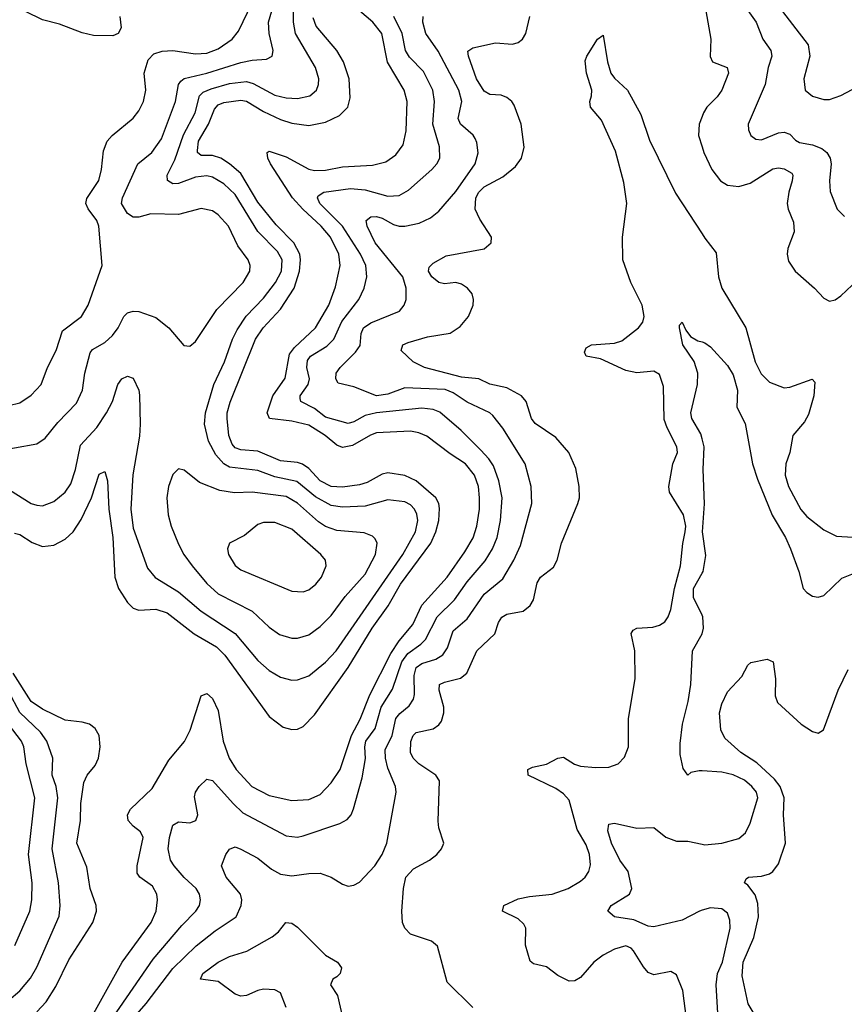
# Model space of a CAD drawing. Header units: inches. Extents: x 1682530 to 1839546, y 640742 to 791647.
# Tile 74 of 256: x 1717589 to 1720503, y 645641 to 649119. Entities that reach past the tile are written whole.
import ezdxf

# ---------------------------------------------------------------- set-up
doc = ezdxf.new("R2010")
doc.units = ezdxf.units.IN
doc.header["$MEASUREMENT"] = 0
doc.layers.add('B7614', color=7, linetype='Continuous')
doc.layers.add('B7624', color=7, linetype='Continuous')

msp = doc.modelspace()

# ---------------------------------------------------------------- linework, layer by layer
at = {"layer": 'B7614', "color": 5}
for points, elevation in [([(1717550, 647756.5), (1717590, 647765.2), (1717630, 647792.4), (1717664.5, 647830), (1717687.2, 647890), (1717717.4, 647950), (1717739.9, 648020.1), (1717807.8, 648070), (1717831.3, 648110), (1717880.3, 648250), (1717868.6, 648390), (1717861.2, 648410), (1717830.4, 648450.4), (1717822.5, 648470), (1717826.6, 648486.6), (1717868.7, 648551.3), (1717878, 648590), (1717884.9, 648655.1), (1717898.3, 648690), (1717915.1, 648710), (1717989.3, 648770.7), (1718010, 648797.4), (1718026.6, 648830), (1718034.7, 648870), (1718029, 648930), (1718042.8, 648977.2), (1718062.3, 648997.7), (1718091.9, 649008.1), (1718130, 649010.1), (1718210, 648998), (1718250, 649000.7), (1718290, 649016.3), (1718339.5, 649050), (1718361.8, 649078.2), (1718410, 649178.2)], 880), ([(1717490, 647592.5), (1717650, 647620.2), (1717679.3, 647640.8), (1717723.5, 647696.5), (1717790, 647763.9), (1717811.2, 647810), (1717818.6, 647870), (1717837.7, 647942.3), (1717846.7, 647953.3), (1717890, 647978.7), (1717917, 648003), (1717937.3, 648030), (1717957.2, 648070), (1717970, 648083.6), (1717990, 648089.3), (1718010, 648087.6), (1718070, 648066.9), (1718115.8, 648030), (1718168.5, 647968.5), (1718190, 647966), (1718210, 647982), (1718285.3, 648094.7), (1718378.6, 648190), (1718402.3, 648230), (1718403.7, 648250), (1718395.7, 648270), (1718359.4, 648319.4), (1718326.4, 648390), (1718290, 648429.8), (1718270, 648443.2), (1718230, 648452.3), (1718149.5, 648430.5), (1718052.5, 648432.5), (1718010, 648421), (1717990, 648421.8), (1717970, 648434.6), (1717949.2, 648470), (1717952.6, 648490), (1718006.4, 648610), (1718055.8, 648650), (1718090, 648698.2), (1718139.4, 648830), (1718149.9, 648890), (1718158.4, 648901.6), (1718170, 648910.5), (1718249.9, 648930), (1718370, 648967.3), (1718410, 648975.7), (1718460.5, 648979.5), (1718480.4, 648990), (1718484.2, 649010), (1718469.9, 649070), (1718468.2, 649110), (1718486.2, 649170)], 860), ([(1717530, 647472.2), (1717630, 647410.2), (1717650, 647403.8), (1717670, 647401.8), (1717710, 647417.5), (1717750, 647450.2), (1717770, 647479), (1717786.5, 647530), (1717803.7, 647616.3), (1717861.4, 647678.6), (1717895.9, 647730), (1717916.5, 647770), (1717935.1, 647830), (1717949.9, 647850.1), (1717970, 647859.6), (1717990, 647852), (1718009.4, 647810), (1718012.4, 647792.4), (1718015, 647690), (1718011.9, 647648.1), (1717988.4, 647511.6), (1717981.1, 647390), (1717990, 647323.1), (1718041, 647181), (1718067.9, 647147.9), (1718150, 647097.3), (1718230.1, 647030.1), (1718350.4, 646950.4), (1718430, 646855.5), (1718470, 646819.8), (1718510, 646795.9), (1718550, 646786), (1718570, 646787.4), (1718610, 646801.6), (1718670, 646849.5), (1718707.1, 646890), (1718942.8, 647230), (1718986.9, 647310), (1718995.2, 647350), (1718992.5, 647372.5), (1718984, 647390), (1718970, 647404.9), (1718950, 647415.2), (1718890, 647422.5), (1718810, 647400.8), (1718730, 647397.3), (1718690, 647402.7), (1718633.7, 647433.7), (1718567.6, 647487.6), (1718490, 647503.7), (1718430, 647526.5), (1718330, 647538), (1718309.9, 647549.9), (1718281.8, 647581.8), (1718255.6, 647630), (1718241.4, 647690), (1718245.8, 647730), (1718274.3, 647830), (1718312.4, 647910), (1718340.6, 647990), (1718357.1, 648022.9), (1718388.6, 648071.4), (1718450, 648135.4), (1718492.9, 648190), (1718513.6, 648230), (1718516.1, 648270), (1718499.5, 648299.5), (1718430.5, 648370.5), (1718350, 648501.1), (1718310, 648539.4), (1718270, 648562.5), (1718250, 648567.3), (1718210, 648562.8), (1718150, 648539.7), (1718130, 648539.1), (1718110.6, 648550.6), (1718110.5, 648570), (1718136.7, 648623.3), (1718167.4, 648712.6), (1718208.8, 648790), (1718224.2, 648850), (1718237.7, 648862.3), (1718265.2, 648874.8), (1718330, 648892.8), (1718390, 648900.2), (1718413.7, 648893.7), (1718490, 648852.3), (1718530, 648843.3), (1718570, 648840.7), (1718614, 648850), (1718637.1, 648870), (1718645, 648890), (1718645.6, 648910), (1718633.7, 648950), (1718563.7, 649070), (1718556.6, 649110), (1718556.1, 649150)], 840), ([(1717942.9, 649130), (1717947.9, 649090), (1717936.5, 649070), (1717918.5, 649061.5), (1717850, 649063.4), (1717810, 649071.8), (1717730, 649103.2), (1717670, 649118), (1717610, 649148.2)], 880), ([(1717851.2, 645610), (1717951.4, 645790), (1718053.7, 645930), (1718071, 645970), (1718075.8, 646010), (1718073.3, 646030), (1718058.1, 646058.1), (1718012.9, 646090), (1718004.1, 646104.1), (1718003.4, 646130), (1718024.7, 646230), (1718015.2, 646250), (1717989.7, 646269.7), (1717972.5, 646290), (1717969.9, 646310), (1717980.4, 646330), (1718057.4, 646402.6), (1718116.3, 646503.7), (1718171.1, 646568.9), (1718190.7, 646609.3), (1718230, 646730.6), (1718250, 646739.3), (1718270, 646720.6), (1718290, 646678.3), (1718307.3, 646570), (1718329.2, 646510), (1718353.4, 646470), (1718409.7, 646409.7), (1718470, 646378.2), (1718550, 646360.7), (1718610, 646364.8), (1718650, 646381.9), (1718690, 646422.7), (1718721.5, 646470), (1718761.8, 646590), (1718792.4, 646647.6), (1718825.8, 646734.2), (1718900.4, 646879.6), (1718930, 646924.2), (1718978.1, 646981.9), (1719010, 647050.6), (1719099.3, 647150), (1719161.4, 647238.6), (1719191.3, 647288.7), (1719204.6, 647330), (1719213.6, 647390), (1719213.9, 647430), (1719209.6, 647470), (1719195.8, 647510), (1719163.6, 647550), (1719110, 647584.7), (1719027.7, 647647.7), (1718999.7, 647659.7), (1718970, 647664.9), (1718850, 647658.9), (1718828.6, 647651.4), (1718764.8, 647615.2), (1718730, 647607.5), (1718710, 647615.9), (1718668.4, 647650), (1718610, 647686.1), (1718550, 647700.9), (1718471.1, 647710), (1718463.1, 647730), (1718483.9, 647790), (1718527.2, 647852.8), (1718542.4, 647937.6), (1718559.5, 647960.5), (1718633.5, 648030), (1718681.5, 648110), (1718705, 648175), (1718721.2, 648250), (1718716, 648290), (1718686.8, 648350), (1718654.5, 648390), (1718589.6, 648450), (1718553.4, 648490), (1718475.1, 648610), (1718465.7, 648630), (1718463.1, 648650), (1718470, 648654.8), (1718530, 648633.9), (1718610, 648591.2), (1718630, 648585.5), (1718670, 648586.7), (1718730, 648598.7), (1718835.1, 648604.9), (1718883, 648617), (1718918.4, 648641.6), (1718943.3, 648676.7), (1718954.4, 648725.6), (1718958.1, 648830), (1718947.7, 648870), (1718888.9, 648968.9), (1718868.6, 649070), (1718837.1, 649110), (1718790, 649150.6)], 780), ([(1717570, 647305.5), (1717590, 647300.2), (1717632.6, 647272.6), (1717670, 647258), (1717710, 647262.6), (1717750, 647283.9), (1717777.5, 647310), (1717806.6, 647353.4), (1717842.5, 647430), (1717870, 647514), (1717890, 647522.4), (1717898.6, 647490), (1717903.4, 647390), (1717918.4, 647290), (1717924.7, 647150), (1717938.6, 647110), (1717970, 647060.2), (1717990, 647040.6), (1718010, 647033.1), (1718070, 647036.5), (1718110, 647024), (1718205.6, 646950), (1718283.9, 646903.9), (1718313.8, 646873.8), (1718470, 646657.6), (1718520.3, 646620.3), (1718550, 646611.2), (1718570, 646612.2), (1718590, 646621.8), (1718630, 646662.8), (1718750, 646830.1), (1718834.5, 646970), (1718891.1, 647048.9), (1718934.5, 647125.5), (1719041.9, 647270), (1719059.8, 647310), (1719069.6, 647350), (1719072.5, 647392.5), (1719069.4, 647410), (1719058.8, 647430), (1718990, 647489.9), (1718950, 647509), (1718890, 647517.8), (1718870, 647513.8), (1718816.2, 647483.8), (1718790, 647475.5), (1718730, 647467.8), (1718690, 647469.9), (1718650.4, 647490.4), (1718610, 647533.5), (1718588.6, 647548.6), (1718570, 647554.8), (1718510, 647560.9), (1718430, 647594.9), (1718370, 647598.9), (1718350, 647606.8), (1718339.4, 647619.4), (1718328.3, 647650), (1718321.9, 647710), (1718322.1, 647730), (1718332.4, 647767.6), (1718421.9, 647990), (1718449.4, 648030), (1718510, 648095.7), (1718558.4, 648170), (1718577.1, 648230), (1718581.6, 648270), (1718579.3, 648290), (1718557.1, 648330), (1718494.7, 648394.7), (1718430, 648474.5), (1718370, 648575.6), (1718330.4, 648610), (1718299.2, 648630), (1718270, 648639), (1718230, 648639.6), (1718217.6, 648650), (1718216.6, 648656.6), (1718220.9, 648690), (1718255.5, 648750), (1718277.5, 648802.5), (1718290, 648817.7), (1718310, 648826.5), (1718370, 648834.9), (1718390, 648830.8), (1718450, 648794.6), (1718510, 648766.6), (1718550, 648753), (1718610, 648745.5), (1718670, 648757.1), (1718719.1, 648780.9), (1718748.4, 648810), (1718757, 648842.9), (1718752.6, 648910), (1718733.1, 648970), (1718709.9, 649010), (1718636.4, 649096.4), (1718625.6, 649125.6)], 820), ([(1717872.3, 645527.7), (1718060.2, 645799.8), (1718161.3, 645918.7), (1718210.8, 645970), (1718223.8, 645990), (1718227.9, 646010), (1718224.8, 646030), (1718212.7, 646050), (1718170, 646088.3), (1718134.7, 646130), (1718121.4, 646150), (1718113.9, 646190), (1718117.8, 646230), (1718130, 646274), (1718150, 646285.5), (1718190, 646281.5), (1718211.1, 646290), (1718218.7, 646310), (1718206.7, 646373.3), (1718209.6, 646390), (1718223, 646410), (1718250, 646436), (1718270, 646431.4), (1718342.6, 646350), (1718377.8, 646317.8), (1718530, 646235.5), (1718570, 646231.5), (1718590, 646236.1), (1718720.2, 646279.8), (1718746.2, 646293.8), (1718759.8, 646310), (1718768.8, 646331.2), (1718799.1, 646440.9), (1718810.3, 646509.7), (1718808.2, 646550), (1718812.3, 646570), (1718845, 646615), (1718865.8, 646690), (1718906, 646754), (1718939.7, 646850), (1718960.1, 646879.9), (1719006.7, 646913.3), (1719022.2, 646930), (1719064.4, 647010), (1719124.8, 647070), (1719170, 647133.2), (1719233.2, 647206.8), (1719259.9, 647250), (1719275.9, 647290), (1719287.9, 647350), (1719293.5, 647430), (1719282.4, 647490), (1719262.5, 647542.5), (1719247.1, 647567.1), (1719218.4, 647598.4), (1719148.2, 647668.2), (1719073, 647733), (1719050, 647742.1), (1719010, 647746.1), (1718849.6, 647730.4), (1718810, 647720.1), (1718770, 647698.3), (1718750, 647692.9), (1718670, 647715), (1718630, 647745.9), (1718581.8, 647770), (1718580.4, 647780.4), (1718579.6, 647790), (1718607.7, 647830), (1718613.1, 647850), (1718603.9, 647890), (1718605.6, 647914.4), (1718616.8, 647930), (1718674.5, 647965.5), (1718698.4, 647990), (1718727.4, 648052.6), (1718787.4, 648130), (1718806.1, 648170), (1718815.9, 648210), (1718811.9, 648250), (1718793.5, 648290), (1718730, 648390), (1718649.4, 648470), (1718640.6, 648490), (1718643.4, 648496.6), (1718663.6, 648510), (1718758.1, 648521.9), (1718810, 648517.3), (1718890, 648495.5), (1718930, 648497.5), (1718962.8, 648517.1), (1719045.3, 648590), (1719063.1, 648610), (1719073.6, 648630), (1719072.3, 648670), (1719048.5, 648750), (1719054.7, 648830), (1719048.5, 648870), (1719015.4, 648935.4), (1718966.8, 648986.8), (1718951.6, 649010), (1718940.4, 649070), (1718911.2, 649130)], 760), ([(1717988.4, 645590), (1718035.8, 645644.2), (1718130, 645767.6), (1718212.4, 645847.6), (1718279.1, 645900.9), (1718353.7, 645950), (1718371.8, 645990), (1718373.5, 646010), (1718369.2, 646030), (1718318.9, 646090), (1718302.3, 646130), (1718317.3, 646170), (1718330, 646189), (1718350, 646197.1), (1718370, 646188.4), (1718430, 646157.5), (1718478.5, 646118.5), (1718510, 646100.5), (1718550, 646094.6), (1718610, 646103.5), (1718650, 646103.6), (1718690, 646090.3), (1718730, 646065.3), (1718750, 646058), (1718770, 646061.7), (1718790, 646072.9), (1718843.9, 646130), (1718869.9, 646170), (1718886.4, 646210), (1718918.8, 646390), (1718917.2, 646410), (1718890, 646474.7), (1718881.5, 646510), (1718880.5, 646539.5), (1718905.4, 646590), (1718918.2, 646650), (1718931.8, 646668.2), (1718964.9, 646695.1), (1718980.8, 646719.2), (1718984.3, 646735.7), (1718982.7, 646802.7), (1718989.9, 646830), (1719010, 646845.2), (1719059.8, 646860.2), (1719084.5, 646875.5), (1719100, 646900), (1719120.2, 646959.8), (1719170, 647002), (1719230, 647089.5), (1719296.4, 647143.6), (1719334.5, 647210), (1719358.2, 647261.8), (1719398, 647410), (1719396.1, 647470), (1719374.5, 647550), (1719296.5, 647676.5), (1719261, 647721), (1719250, 647730.5), (1719170, 647767.9), (1719120.9, 647800.9), (1719092, 647812), (1718950, 647818.4), (1718890, 647796.1), (1718850, 647789.9), (1718770, 647822.1), (1718714.5, 647834.5), (1718706, 647850), (1718707.6, 647870), (1718721.5, 647890), (1718775.5, 647944.5), (1718791.5, 647968.5), (1718795.8, 648010), (1718803.6, 648030), (1718830, 648048.4), (1718930.4, 648089.6), (1718947.9, 648110), (1718955, 648130), (1718954.9, 648170), (1718942.2, 648210), (1718845.4, 648330), (1718816.1, 648390), (1718812.9, 648410), (1718830, 648422.5), (1718850, 648423.1), (1718870, 648417.9), (1718910, 648395.1), (1718930, 648389.1), (1718950, 648389.6), (1719000, 648400), (1719040.9, 648419.1), (1719070, 648442.8), (1719130, 648511.7), (1719198, 648610), (1719208.3, 648648.3), (1719204.7, 648684.7), (1719198.8, 648698.8), (1719190.9, 648710.9), (1719146.6, 648750), (1719137.7, 648770), (1719151.2, 648830), (1719140.1, 648870), (1719068, 649008), (1719024.5, 649070), (1719013.9, 649110), (1719014.9, 649130)], 740), ([(1719190, 645629.8), (1719099.1, 645719.1), (1719065.7, 645845.7), (1719044.1, 645864.1), (1718970, 645888.5), (1718949.9, 645909.9), (1718941.8, 645930), (1718939, 645970), (1718944.9, 646050), (1718953.8, 646090), (1718980.3, 646119.7), (1719036.9, 646150), (1719062.4, 646170), (1719079.5, 646190), (1719087, 646210), (1719070, 646264), (1719067.2, 646287.2), (1719071.8, 646430), (1719059.2, 646450), (1718999, 646490), (1718978.6, 646510), (1718969.9, 646530), (1718971.2, 646568.8), (1718979, 646590), (1718990, 646600.7), (1719050, 646613.5), (1719070, 646627.8), (1719078.7, 646641.3), (1719087.2, 646670), (1719087.4, 646690), (1719070.5, 646750), (1719072.8, 646770), (1719090, 646779.3), (1719146.8, 646793.2), (1719168.5, 646810), (1719204.1, 646890), (1719267.5, 646950), (1719280.9, 646990), (1719292.1, 647007.9), (1719310, 647018.7), (1719367.3, 647030), (1719392.4, 647050), (1719403.8, 647070), (1719417.8, 647130), (1719428.9, 647150), (1719474.5, 647185.5), (1719488.2, 647210), (1719503.4, 647270), (1719561.5, 647410), (1719566.4, 647430), (1719565.8, 647470), (1719553.6, 647533.6), (1719529.7, 647590), (1719482.9, 647642.9), (1719410, 647692), (1719397.1, 647710), (1719378.9, 647770), (1719362.2, 647790), (1719310, 647818.2), (1719250, 647830.8), (1719210.7, 647850.7), (1719150, 647856.1), (1719018.9, 647890), (1718979.3, 647910), (1718936.9, 647950), (1718943.1, 647970), (1718961.4, 647978.6), (1719030, 647998.7), (1719110, 648011.6), (1719145.2, 648034.8), (1719174.8, 648070), (1719190.9, 648110), (1719192.8, 648130), (1719187.8, 648150), (1719170.7, 648170), (1719150, 648184.1), (1719130, 648189.9), (1719090, 648186), (1719070, 648190.7), (1719045.3, 648210), (1719033.7, 648230), (1719035.8, 648244.2), (1719050, 648258.7), (1719095.7, 648284.3), (1719230, 648309), (1719255.1, 648330), (1719256.2, 648350), (1719214.2, 648414.2), (1719197.9, 648450), (1719200.6, 648490), (1719210.9, 648510), (1719230, 648528.1), (1719295.7, 648564.2), (1719340.2, 648599.8), (1719361.4, 648630), (1719371.4, 648668.6), (1719360.2, 648750), (1719336.5, 648816.5), (1719328.2, 648830), (1719310, 648844.1), (1719290, 648852), (1719250, 648854.4), (1719230, 648866), (1719203.5, 648910), (1719174.8, 648990), (1719172.6, 649007.4), (1719190, 649018.9), (1719270, 649036.5), (1719330, 649032.6), (1719350, 649038.3), (1719366, 649050), (1719376.8, 649070), (1719391.3, 649130)], 720), ([(1719945, 645590), (1719931.4, 645690), (1719910, 645744.5), (1719890, 645756.3), (1719830, 645745.1), (1719810, 645753.3), (1719792.7, 645772.7), (1719758, 645830), (1719750, 645839.3), (1719730, 645847.8), (1719690, 645835.2), (1719650, 645814.9), (1719617.2, 645790), (1719570, 645735.1), (1719550, 645723.9), (1719530, 645723.1), (1719490, 645742.9), (1719450, 645772.8), (1719404.2, 645784.2), (1719392.7, 645792.7), (1719376.1, 645850), (1719376.7, 645910), (1719370, 645924.2), (1719350, 645943.2), (1719295.3, 645970), (1719299.2, 645990), (1719350, 646013.3), (1719390, 646022), (1719469.8, 646030.2), (1719527, 646050), (1719570, 646076.1), (1719586.9, 646090), (1719600.3, 646110), (1719606.2, 646133.8), (1719602.5, 646170), (1719590, 646204.4), (1719558.9, 646258.9), (1719530, 646362.2), (1719510, 646384), (1719482.8, 646402.8), (1719385.6, 646450), (1719384.1, 646470), (1719401.1, 646478.9), (1719450, 646488.9), (1719490, 646510.9), (1719510, 646513.6), (1719549.4, 646489.4), (1719570, 646482), (1719623.1, 646476.9), (1719670, 646478.2), (1719703.7, 646490), (1719726.2, 646513.8), (1719739.7, 646550), (1719739.9, 646650), (1719763.1, 646790), (1719762.3, 646890), (1719749.8, 646950.2), (1719757, 646963), (1719769.4, 646970), (1719826.4, 646973.6), (1719850, 646980.2), (1719868.1, 646991.9), (1719880.2, 647010), (1719890, 647035.5), (1719903, 647110), (1719924.2, 647190), (1719931.8, 647268.2), (1719940.7, 647310), (1719942.7, 647330), (1719934.6, 647370), (1719884.4, 647450), (1719882.8, 647470), (1719896.5, 647550), (1719913.3, 647590), (1719911.3, 647610), (1719876.8, 647676.8), (1719866.6, 647706.6), (1719863.6, 647823.6), (1719850, 647865.6), (1719830, 647876.9), (1719770, 647871.6), (1719730, 647879.5), (1719640.7, 647920.8), (1719589.9, 647929.9), (1719584.4, 647944.4), (1719590, 647959.5), (1719609.3, 647970), (1719690, 647975.7), (1719716.1, 647983.9), (1719775.6, 648030), (1719791.1, 648050), (1719795.4, 648070), (1719788, 648110), (1719748.3, 648190), (1719719.9, 648270), (1719719.2, 648350), (1719734, 648470), (1719723.5, 648543.5), (1719693.8, 648653.8), (1719644.3, 648764.3), (1719606.2, 648810), (1719602.8, 648830), (1719609.8, 648850.2), (1719609.9, 648870), (1719591.1, 648930), (1719587.2, 648972.9), (1719592.4, 648990), (1719629.9, 649050.1), (1719650, 649064), (1719666, 648970), (1719677.8, 648930), (1719690, 648912.4), (1719736, 648870), (1719783.8, 648783.8), (1719813.8, 648693.8), (1719906.3, 648506.3), (1720000, 648362.8)], 680), ([(1720000, 648776.3), (1719990.1, 648750), (1719987.7, 648710), (1720000, 648669.9)], 720), ([(1720000, 647638.2), (1719995.7, 647655.8), (1719963.9, 647710), (1719960.4, 647730), (1719984, 647830), (1719984.4, 647870), (1719971.6, 647911.6), (1719932, 647970), (1719920.7, 648030), (1719920.7, 648039.3), (1719929.4, 648050.6), (1719942.4, 648022.4), (1719959.5, 647999.5), (1719984.8, 647984.8), (1720000, 647980.5)], 660), ([(1720000, 647015.2), (1719970, 647077.4), (1719969.3, 647110), (1720000, 647164)], 660), ([(1720000, 646465.3), (1719990, 646466), (1719960.4, 646459.6), (1719949.3, 646450), (1719933.7, 646473.7), (1719923, 646523), (1719922.2, 646562.2), (1719930.7, 646630), (1719950.6, 646710), (1719959.8, 646770), (1719965.7, 646890), (1720000, 646949.5)], 660), ([(1717650, 645614.2), (1717682.9, 645650), (1717716.4, 645703.7), (1717762.1, 645797.9), (1717847.6, 645930), (1717860.8, 645970), (1717858.7, 645990), (1717837.6, 646050), (1717825.6, 646125.6), (1717790.4, 646210.4), (1717803.4, 646290), (1717804.8, 646350), (1717815.5, 646424.5), (1717827.2, 646450), (1717855.1, 646484.9), (1717867, 646510), (1717873.4, 646550), (1717869.9, 646590), (1717855.4, 646615.4), (1717835.4, 646630), (1717810, 646637.5), (1717750, 646644.3), (1717670, 646683.7), (1717630, 646709.9), (1717565.4, 646810)], 820), ([(1717550, 645655.5), (1717590, 645688.7), (1717626.6, 645733.4), (1717650, 645772.2), (1717728.3, 645951.7), (1717731.8, 645990), (1717726, 646070), (1717704.1, 646190), (1717723.7, 646370), (1717717.2, 646410), (1717703.6, 646450), (1717706.1, 646510), (1717685, 646570), (1717662.2, 646602.1), (1717590, 646671.3), (1717550, 646744.9)], 840), ([(1717571.2, 645848.8), (1717624.9, 645970), (1717631.3, 646010), (1717632.7, 646070), (1717619.5, 646170), (1717642, 646370), (1717611.9, 646490), (1717603.6, 646550), (1717595.7, 646570), (1717549.2, 646630)], 860), ([(1720000, 645972.9), (1719990.3, 645970), (1719930, 645937.8), (1719830, 645914.1), (1719810, 645917.1), (1719759.2, 645939.2), (1719691.1, 645950), (1719667.2, 645970), (1719679.3, 645990), (1719743.1, 646030), (1719751.6, 646050), (1719738.8, 646110), (1719708.9, 646150), (1719680.2, 646210), (1719666.9, 646253.1), (1719670, 646277.3), (1719690, 646280.3), (1719770, 646263.2), (1719830, 646265), (1719871.6, 646231.6), (1719910, 646217.2), (1719950, 646217.5), (1720000, 646206.5)], 660), ([(1718530, 645629.6), (1718510, 645682), (1718490, 645691.6), (1718450, 645694), (1718430, 645689.8), (1718390, 645671.5), (1718370, 645669.4), (1718350, 645676.8), (1718290, 645721), (1718227.3, 645730), (1718236.3, 645750), (1718290, 645790.2), (1718330, 645809.2), (1718391.9, 645828.1), (1718481.3, 645878.7), (1718502.8, 645897.2), (1718529.8, 645930.2), (1718550, 645927.4), (1718570, 645913.6), (1718670, 645814.6), (1718711.7, 645790), (1718726, 645770), (1718721.3, 645750), (1718710, 645737.6), (1718694.8, 645730), (1718687.2, 645710), (1718712.4, 645672.4), (1718730.1, 645590)], 720)]:
    msp.add_lwpolyline(points, dxfattribs=dict(at, elevation=elevation))
for points, elevation in [([(1718150, 647532.3), (1718130, 647512.3), (1718114.7, 647470), (1718109.3, 647430), (1718113.8, 647370), (1718123.8, 647330), (1718150, 647266.7), (1718168.5, 647230), (1718198.3, 647190), (1718250, 647127.5), (1718290, 647090.7), (1718410, 647030.1), (1718470, 646973.4), (1718506.9, 646946.9), (1718550, 646933.6), (1718570, 646933.6), (1718610, 646945.9), (1718650, 646974.8), (1718690, 647013.8), (1718738.6, 647081.4), (1718810, 647160.6), (1718846.5, 647230), (1718852.2, 647270), (1718845.3, 647285.3), (1718835, 647295), (1718806.6, 647306.6), (1718710, 647314), (1718670, 647328.1), (1718644.9, 647344.9), (1718570, 647411.6), (1718530, 647434.2), (1718410, 647449.5), (1718347.4, 647447.4), (1718295.6, 647455.6), (1718224.5, 647484.5), (1718170, 647527.6)], 860), ([(1718450, 647342.8), (1718430, 647335.6), (1718383.6, 647296.4), (1718330.2, 647269.8), (1718323.6, 647250), (1718326.4, 647230), (1718350, 647190.3), (1718370, 647175.9), (1718550, 647100.2), (1718590, 647097.5), (1718610, 647105), (1718635.5, 647124.5), (1718655.3, 647150), (1718671.6, 647190), (1718669.8, 647210), (1718653.3, 647230), (1718550, 647319.5), (1718490, 647342.6)], 880)]:
    msp.add_lwpolyline(points, close=True, dxfattribs=dict(at, elevation=elevation))
at = {"layer": 'B7624', "color": 5}
for points, elevation in [([(1720429.1, 650000), (1720404.2, 649970), (1720367.3, 649890), (1720357.1, 649850), (1720346.3, 649770), (1720329.7, 649710), (1720313.8, 649670), (1720277.7, 649602.3), (1720248.6, 649470), (1720204.3, 649350), (1720197.7, 649310), (1720199.1, 649290), (1720213.9, 649250), (1720251.8, 649190), (1720374.5, 649030), (1720380.2, 648990), (1720359.1, 648910), (1720364.6, 648870), (1720390, 648849), (1720430, 648836.5), (1720450, 648837.3), (1720490, 648851.5), (1720530, 648872.6)], 760), ([(1720134.8, 649190), (1720190.8, 649110), (1720214.7, 649050), (1720243, 649010), (1720246.3, 648990), (1720232.9, 648950), (1720223.3, 648890), (1720163.2, 648750), (1720163.6, 648730), (1720172.7, 648710), (1720190, 648697), (1720210, 648694.9), (1720270, 648718.9), (1720290, 648721.6), (1720310, 648714.6), (1720330, 648693), (1720344.5, 648684.5), (1720390, 648677), (1720423.6, 648663.6), (1720441, 648650), (1720453.1, 648630), (1720456.6, 648610), (1720450.2, 648550), (1720452.1, 648512.1), (1720477.6, 648450), (1720503.7, 648423.7)], 740), ([(1720009.5, 649170), (1720030.9, 649050), (1720028.9, 648988.9), (1720036.3, 648970), (1720088.2, 648950), (1720093, 648930), (1720070.1, 648869.9), (1720053.6, 648846.4), (1720017.1, 648810), (1720005.1, 648790), (1720000, 648776.3)], 720), ([(1720000, 648669.9), (1720006.1, 648650), (1720034.3, 648590), (1720065, 648550), (1720090, 648534.3), (1720130, 648529.6), (1720170, 648541.3), (1720250, 648592.3), (1720270, 648595.5), (1720290, 648591.7), (1720316.7, 648576.7), (1720321, 648570), (1720318.1, 648550), (1720306, 648510), (1720301.1, 648470), (1720303.7, 648450), (1720323.3, 648403.3), (1720325.4, 648370), (1720302.7, 648310), (1720300.7, 648290), (1720305.8, 648265.8), (1720329.1, 648230), (1720397.3, 648170), (1720430, 648134.9), (1720450, 648124.9), (1720470, 648129.1), (1720490, 648142.8), (1720550, 648199.4)], 720), ([(1720000, 648362.8), (1720010, 648347.4), (1720050, 648294.9), (1720058.1, 648210), (1720069.6, 648170), (1720154.4, 648030), (1720187.3, 647910), (1720208.2, 647868.2), (1720238.7, 647838.7), (1720290, 647818.7), (1720310, 647820.4), (1720388.7, 647848.7), (1720398, 647838), (1720394.4, 647790), (1720376, 647724), (1720361.9, 647698.1), (1720321.2, 647650), (1720309.5, 647590), (1720295.9, 647550), (1720293.9, 647510), (1720305, 647470), (1720348.5, 647388.5), (1720370, 647364.3), (1720430, 647316.9), (1720474.7, 647294.7), (1720610, 647286.6)], 680), ([(1720000, 647980.5), (1720010, 647977.6), (1720030, 647963.7), (1720090, 647897.3), (1720110, 647863.9), (1720125.2, 647810), (1720123.2, 647750), (1720152.3, 647692.3), (1720178.5, 647550), (1720195.7, 647495.7), (1720248.2, 647368.2), (1720294.2, 647290), (1720312.5, 647250), (1720342, 647170), (1720357.7, 647110), (1720370, 647094.9), (1720390, 647082.6), (1720410, 647078.7), (1720430, 647084.9), (1720493.7, 647146.3), (1720570, 647176.3)], 660), ([(1720000, 647164), (1720003.4, 647170), (1720013.6, 647226.4), (1720001.9, 647310), (1720008.6, 647408.6), (1720004.3, 647530), (1720006.8, 647610), (1720000, 647638.2)], 660), ([(1720000, 646949.5), (1720000.3, 646950), (1720005.4, 646970), (1720002.5, 647010), (1720000, 647015.2)], 660), ([(1720195.1, 645590), (1720162.6, 645642.6), (1720141.4, 645741.4), (1720145, 645790), (1720183.3, 645876.7), (1720199.8, 645950), (1720196.8, 645996.8), (1720187.1, 646027.1), (1720161.8, 646061.8), (1720149.5, 646070.5), (1720155.6, 646084.4), (1720164, 646090), (1720210, 646094), (1720237.7, 646102.3), (1720250.3, 646109.7), (1720270, 646136.9), (1720294.4, 646210), (1720287.8, 646310), (1720290.6, 646370.6), (1720276, 646410), (1720255.7, 646435.7), (1720193.9, 646493.9), (1720136.5, 646530), (1720080.4, 646580.4), (1720066.8, 646610), (1720061.9, 646670), (1720070, 646702.4), (1720090, 646744.6), (1720140.9, 646799.1), (1720161.3, 646838.7), (1720171.9, 646848.1), (1720230, 646859.6), (1720251.5, 646850), (1720259.6, 646790), (1720258.3, 646730), (1720266.7, 646706.7), (1720350, 646630.4), (1720390, 646604.9), (1720410, 646598.8), (1720429.5, 646610.5), (1720481.1, 646750), (1720516.6, 646823.4)], 640), ([(1720000, 646206.5), (1720010, 646204.3), (1720069.8, 646210.2), (1720130, 646226.5), (1720153.1, 646246.9), (1720170, 646280.7), (1720196.5, 646370), (1720192.2, 646390), (1720175.9, 646410), (1720150, 646432.5), (1720110, 646451), (1720070, 646460.6), (1720000, 646465.3)], 660), ([(1720055.8, 645610), (1720049.3, 645710), (1720055, 645750), (1720071.7, 645790), (1720098.7, 645910), (1720098.1, 645938.1), (1720090, 645962.4), (1720070, 645978.2), (1720030, 645981.9), (1720000, 645972.9)], 660)]:
    msp.add_lwpolyline(points, dxfattribs=dict(at, elevation=elevation))

doc.saveas('drawing.dxf')
